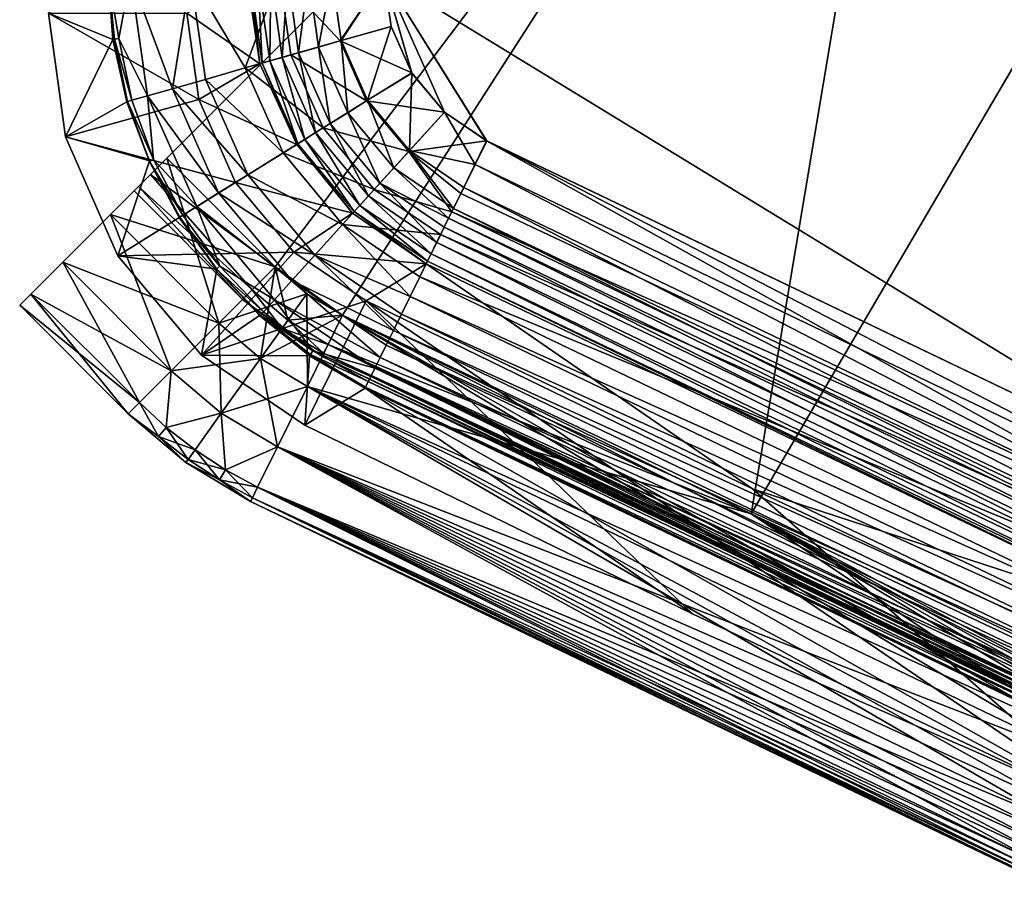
# Model space of a CAD drawing. Header units: metres. Extents: x -1 to 1402, y -1402 to 1.
# Tile 1 of 256: x -1 to 21, y -1310 to -1292. Entities that reach past the tile are written whole.
import ezdxf

# ---------------------------------------------------------------- set-up
doc = ezdxf.new("R2010")
doc.units = ezdxf.units.M

msp = doc.modelspace()

# ---------------------------------------------------------------- linework, layer by layer
at = {"layer": 'None'}
for points in [[(30.689842, -1275.825562, -83.5), (15.215048, -1302.232422, -83.5), (19.313625, -1277.780396, -83.5)], [(15.215048, -1302.232422, -83.5), (30.689842, -1275.825562, -83.5), (25.207035, -1306.961304, -83.5)], [(19.313625, -1277.780396, -80), (15.215048, -1302.232422, -80), (30.689842, -1275.825562, -80)], [(15.215048, -1302.232422, -80), (25.207035, -1306.961304, -80), (30.689842, -1275.825562, -80)], [(30.689842, -1275.825562, -620), (15.215048, -1302.232422, -620), (19.313625, -1277.780396, -620)], [(15.215048, -1302.232422, -620), (30.689842, -1275.825562, -620), (25.207035, -1306.961304, -620)], [(30.668419, -1309.486938, -616.5), (30.689842, -1275.825562, -616.5), (19.313625, -1277.780396, -616.5)], [(2.560224, -1294.533813, -83.5), (19.313625, -1277.780396, -83.5), (4.9092, -1296.882813, -83.5)], [(2.560224, -1294.533813, -80), (4.9092, -1296.882813, -80), (19.313625, -1277.780396, -80)], [(2.560224, -1294.533813, -620), (19.313625, -1277.780396, -620), (4.9092, -1296.882813, -620)], [(2.560224, -1294.533813, -616.5), (4.9092, -1296.882813, -616.5), (19.313625, -1277.780396, -616.5)], [(19.313625, -1277.780396, -616.5), (19.313625, -1277.780396, -620), (2.560224, -1294.533813, -616.5)], [(19.313625, -1277.780396, -620), (2.560224, -1294.533813, -620), (2.560224, -1294.533813, -616.5)], [(19.313625, -1277.780396, -80), (19.313625, -1277.780396, -83.5), (2.560224, -1294.533813, -80)], [(19.313625, -1277.780396, -83.5), (2.560224, -1294.533813, -83.5), (2.560224, -1294.533813, -80)], [(19.313625, -1277.780396, -83.5), (6.366631, -1297.92688, -83.5), (4.9092, -1296.882813, -83.5)], [(4.9092, -1296.882813, -80), (6.366631, -1297.92688, -80), (19.313625, -1277.780396, -80)], [(19.313625, -1277.780396, -620), (6.366631, -1297.92688, -620), (4.9092, -1296.882813, -620)], [(4.9092, -1296.882813, -616.5), (6.366631, -1297.92688, -616.5), (19.313625, -1277.780396, -616.5)], [(19.313625, -1277.780396, -83.5), (15.215048, -1302.232422, -83.5), (6.366631, -1297.92688, -83.5)], [(19.313625, -1277.780396, -80), (6.366631, -1297.92688, -80), (15.215048, -1302.232422, -80)], [(19.313625, -1277.780396, -620), (15.215048, -1302.232422, -620), (6.366631, -1297.92688, -620)], [(19.313625, -1277.780396, -616.5), (6.366631, -1297.92688, -616.5), (30.668419, -1309.486938, -616.5)], [(1.342532, -1295.751465, -619.657471), (2.560224, -1294.533813, -620), (3.691509, -1298.100464, -619.657471)], [(4.9092, -1296.882813, -80), (2.560224, -1294.533813, -80), (1.342532, -1295.751465, -80.342545)], [(2.560224, -1294.533813, -620), (1.342532, -1295.751465, -619.657471), (1.947851, -1295.146118, -616)], [(1.342532, -1295.751465, -80.342545), (2.560224, -1294.533813, -80), (1.947851, -1295.146118, -84)], [(2.560224, -1294.533813, -620), (1.947851, -1295.146118, -616), (2.20667, -1294.887329, -616.366028)], [(1.947851, -1295.146118, -84), (2.560224, -1294.533813, -80), (2.20667, -1294.887329, -83.633972)], [(2.560224, -1294.533813, -616.5), (2.20667, -1294.887329, -616.366028), (4.9092, -1296.882813, -616.5)], [(2.560224, -1294.533813, -83.5), (4.9092, -1296.882813, -83.5), (2.20667, -1294.887329, -83.633972)], [(2.560224, -1294.533813, -616.5), (2.560224, -1294.533813, -620), (2.20667, -1294.887329, -616.366028)], [(2.560224, -1294.533813, -80), (2.560224, -1294.533813, -83.5), (2.20667, -1294.887329, -83.633972)], [(2.560224, -1294.533813, -620), (4.9092, -1296.882813, -620), (3.691509, -1298.100464, -619.657471)], [(2.20667, -1294.887329, -616.366028), (1.947851, -1295.146118, -616), (4.4092, -1297.382813, -616.207092)], [(2.20667, -1294.887329, -83.633972), (4.4092, -1297.382813, -83.792892), (1.947851, -1295.146118, -84)], [(2.20667, -1294.887329, -616.366028), (4.4092, -1297.382813, -616.207092), (4.9092, -1296.882813, -616.5)], [(4.9092, -1296.882813, -83.5), (4.4092, -1297.382813, -83.792892), (2.20667, -1294.887329, -83.633972)], [(1.342532, -1295.751465, -619.657471), (1.853117, -1295.240845, -615.5), (1.947851, -1295.146118, -616)], [(1.853117, -1295.240845, -84.5), (1.342532, -1295.751465, -80.342545), (1.947851, -1295.146118, -84)], [(1.342532, -1295.751465, -619.657471), (1.342532, -1295.751465, -80.342545), (1.853117, -1295.240845, -615.5)], [(1.342532, -1295.751465, -80.342545), (1.853117, -1295.240845, -84.5), (1.853117, -1295.240845, -615.5)], [(1.947851, -1295.146118, -616), (1.853117, -1295.240845, -615.5), (4.202093, -1297.589844, -615.5)], [(1.947851, -1295.146118, -84), (4.202093, -1297.589844, -84.5), (1.853117, -1295.240845, -84.5)], [(1.853117, -1295.240845, -84.5), (4.202093, -1297.589844, -84.5), (1.853117, -1295.240845, -615.5)], [(4.202093, -1297.589844, -84.5), (4.202093, -1297.589844, -615.5), (1.853117, -1295.240845, -615.5)], [(1.947851, -1295.146118, -616), (4.202093, -1297.589844, -615.5), (4.4092, -1297.382813, -616.207092)], [(4.4092, -1297.382813, -83.792892), (4.202093, -1297.589844, -84.5), (1.947851, -1295.146118, -84)], [(0.310224, -1296.783813, -618.682007), (1.342532, -1295.751465, -619.657471), (2.6592, -1299.132813, -618.682007)], [(3.691509, -1298.100464, -80.342545), (1.342532, -1295.751465, -80.342545), (0.310224, -1296.783813, -81.318016)], [(0.310224, -1296.783813, -618.682007), (0.310224, -1296.783813, -81.318016), (1.342532, -1295.751465, -619.657471)], [(0.310224, -1296.783813, -81.318016), (1.342532, -1295.751465, -80.342545), (1.342532, -1295.751465, -619.657471)], [(1.342532, -1295.751465, -619.657471), (3.691509, -1298.100464, -619.657471), (2.6592, -1299.132813, -618.682007)], [(3.691509, -1298.100464, -80.342545), (4.9092, -1296.882813, -80), (1.342532, -1295.751465, -80.342545)], [(-0.379543, -1297.473511, -617.222046), (0.310224, -1296.783813, -618.682007), (1.969433, -1299.82251, -617.222046)], [(2.6592, -1299.132813, -81.318016), (0.310224, -1296.783813, -81.318016), (-0.379543, -1297.473511, -82.777924)], [(-0.379543, -1297.473511, -617.222046), (-0.379543, -1297.473511, -82.777924), (0.310224, -1296.783813, -618.682007)], [(-0.379543, -1297.473511, -82.777924), (0.310224, -1296.783813, -81.318016), (0.310224, -1296.783813, -618.682007)], [(0.310224, -1296.783813, -618.682007), (2.6592, -1299.132813, -618.682007), (1.969433, -1299.82251, -617.222046)], [(2.6592, -1299.132813, -81.318016), (3.691509, -1298.100464, -80.342545), (0.310224, -1296.783813, -81.318016)], [(4.9092, -1296.882813, -80), (3.691509, -1298.100464, -80.342545), (5.595082, -1297.4646, -80)], [(3.691509, -1298.100464, -619.657471), (4.9092, -1296.882813, -620), (4.592144, -1298.864502, -619.657471)], [(4.4092, -1297.382813, -83.792892), (4.9092, -1296.882813, -83.5), (5.183262, -1298.039429, -83.792892)], [(5.183262, -1298.039429, -616.207092), (4.9092, -1296.882813, -616.5), (4.4092, -1297.382813, -616.207092)], [(4.592144, -1298.864502, -619.657471), (4.9092, -1296.882813, -620), (5.595082, -1297.4646, -620)], [(5.183262, -1298.039429, -83.792892), (4.9092, -1296.882813, -83.5), (6.366631, -1297.92688, -83.5)], [(6.366631, -1297.92688, -616.5), (4.9092, -1296.882813, -616.5), (5.183262, -1298.039429, -616.207092)], [(4.9092, -1296.882813, -80), (5.595082, -1297.4646, -80), (6.366631, -1297.92688, -80)], [(4.9092, -1296.882813, -620), (6.366631, -1297.92688, -620), (5.595082, -1297.4646, -620)], [(4.202093, -1297.589844, -84.5), (4.4092, -1297.382813, -83.792892), (5.057014, -1298.215698, -84.117317)], [(4.4092, -1297.382813, -616.207092), (4.202093, -1297.589844, -615.5), (5.057014, -1298.215698, -615.88269)], [(5.057014, -1298.215698, -84.117317), (4.4092, -1297.382813, -83.792892), (5.183262, -1298.039429, -83.792892)], [(5.057014, -1298.215698, -615.88269), (5.183262, -1298.039429, -616.207092), (4.4092, -1297.382813, -616.207092)], [(-0.621757, -1297.71582, -615.5), (-0.379543, -1297.473511, -617.222046), (1.727219, -1300.064697, -615.5)], [(1.969433, -1299.82251, -82.777924), (-0.379543, -1297.473511, -82.777924), (-0.621757, -1297.71582, -84.5)], [(-0.621757, -1297.71582, -615.5), (-0.621757, -1297.71582, -84.5), (-0.379543, -1297.473511, -617.222046)], [(-0.621757, -1297.71582, -84.5), (-0.379543, -1297.473511, -82.777924), (-0.379543, -1297.473511, -617.222046)], [(-0.379543, -1297.473511, -617.222046), (1.969433, -1299.82251, -617.222046), (1.727219, -1300.064697, -615.5)], [(1.969433, -1299.82251, -82.777924), (2.6592, -1299.132813, -81.318016), (-0.379543, -1297.473511, -82.777924)], [(3.691509, -1298.100464, -80.342545), (4.592144, -1298.864502, -80.342545), (5.595082, -1297.4646, -80)], [(5.924512, -1298.823853, -84.5), (5.924512, -1298.823853, -615.5), (4.202093, -1297.589844, -84.5)], [(5.924512, -1298.823853, -615.5), (4.202093, -1297.589844, -615.5), (4.202093, -1297.589844, -84.5)], [(5.924512, -1298.823853, -84.5), (4.202093, -1297.589844, -84.5), (5.057014, -1298.215698, -84.117317)], [(4.202093, -1297.589844, -615.5), (5.924512, -1298.823853, -615.5), (5.057014, -1298.215698, -615.88269)], [(4.592144, -1298.864502, -80.342545), (6.366631, -1297.92688, -80), (5.595082, -1297.4646, -80)], [(5.605268, -1299.471558, -619.657471), (4.592144, -1298.864502, -619.657471), (5.595082, -1297.4646, -620)], [(6.366631, -1297.92688, -620), (5.605268, -1299.471558, -619.657471), (5.595082, -1297.4646, -620)], [(1.727219, -1300.064697, -84.5), (1.969433, -1299.82251, -82.777924), (-0.621757, -1297.71582, -84.5)], [(-0.621757, -1297.71582, -84.5), (-0.621757, -1297.71582, -615.5), (1.727219, -1300.064697, -84.5)], [(-0.621757, -1297.71582, -615.5), (1.727219, -1300.064697, -615.5), (1.727219, -1300.064697, -84.5)], [(5.605268, -1299.471558, -80.342545), (6.366631, -1297.92688, -80), (4.592144, -1298.864502, -80.342545)], [(5.183262, -1298.039429, -83.792892), (5.958166, -1298.755615, -84.117317), (5.057014, -1298.215698, -84.117317)], [(6.054006, -1298.561157, -616.207092), (5.183262, -1298.039429, -616.207092), (5.057014, -1298.215698, -615.88269)], [(6.366631, -1297.92688, -83.5), (6.054006, -1298.561157, -83.792892), (5.183262, -1298.039429, -83.792892)], [(6.054006, -1298.561157, -616.207092), (6.366631, -1297.92688, -616.5), (5.183262, -1298.039429, -616.207092)], [(6.054006, -1298.561157, -83.792892), (5.958166, -1298.755615, -84.117317), (5.183262, -1298.039429, -83.792892)], [(15.215048, -1302.232422, -80), (6.366631, -1297.92688, -80), (5.605268, -1299.471558, -80.342545)], [(5.605268, -1299.471558, -619.657471), (6.366631, -1297.92688, -620), (22.470821, -1307.581787, -619.657471)], [(6.366631, -1297.92688, -83.5), (15.215048, -1302.232422, -83.5), (6.054006, -1298.561157, -83.792892)], [(6.366631, -1297.92688, -616.5), (6.054006, -1298.561157, -616.207092), (23.039614, -1306.369141, -616.423889)], [(30.668419, -1309.486938, -616.5), (6.366631, -1297.92688, -616.5), (23.039614, -1306.369141, -616.423889)], [(22.470821, -1307.581787, -619.657471), (6.366631, -1297.92688, -620), (22.647799, -1307.204468, -619.806091)], [(6.366631, -1297.92688, -620), (15.215048, -1302.232422, -620), (22.647799, -1307.204468, -619.806091)], [(3.691509, -1298.100464, -80.342545), (2.6592, -1299.132813, -81.318016), (4.592144, -1298.864502, -80.342545)], [(2.6592, -1299.132813, -618.682007), (3.691509, -1298.100464, -619.657471), (3.741894, -1300.05127, -618.682007)], [(3.741894, -1300.05127, -618.682007), (3.691509, -1298.100464, -619.657471), (4.592144, -1298.864502, -619.657471)], [(5.958166, -1298.755615, -84.117317), (5.924512, -1298.823853, -84.5), (5.057014, -1298.215698, -84.117317)], [(5.057014, -1298.215698, -615.88269), (5.924512, -1298.823853, -615.5), (5.958166, -1298.755615, -615.88269)], [(5.958166, -1298.755615, -615.88269), (6.054006, -1298.561157, -616.207092), (5.057014, -1298.215698, -615.88269)], [(22.809786, -1306.859131, -84.117317), (5.958166, -1298.755615, -84.117317), (6.054006, -1298.561157, -83.792892)], [(6.054006, -1298.561157, -616.207092), (5.958166, -1298.755615, -615.88269), (22.901842, -1306.662842, -616.207092)], [(15.215048, -1302.232422, -83.5), (22.901842, -1306.662842, -83.792892), (6.054006, -1298.561157, -83.792892)], [(6.054006, -1298.561157, -83.792892), (22.901842, -1306.662842, -83.792892), (22.849064, -1306.775391, -83.944359)], [(22.809786, -1306.859131, -84.117317), (6.054006, -1298.561157, -83.792892), (22.849064, -1306.775391, -83.944359)], [(23.039614, -1306.369141, -616.423889), (6.054006, -1298.561157, -616.207092), (22.966166, -1306.525635, -616.33136)], [(6.054006, -1298.561157, -616.207092), (22.901842, -1306.662842, -616.207092), (22.966166, -1306.525635, -616.33136)], [(2.6592, -1299.132813, -81.318016), (3.741894, -1300.05127, -81.318016), (4.592144, -1298.864502, -80.342545)], [(3.741894, -1300.05127, -81.318016), (5.605268, -1299.471558, -80.342545), (4.592144, -1298.864502, -80.342545)], [(4.959816, -1300.781006, -618.682007), (3.741894, -1300.05127, -618.682007), (4.592144, -1298.864502, -619.657471)], [(5.605268, -1299.471558, -619.657471), (4.959816, -1300.781006, -618.682007), (4.592144, -1298.864502, -619.657471)], [(5.924512, -1298.823853, -84.5), (5.958166, -1298.755615, -84.117317), (22.785645, -1306.910522, -84.305313)], [(5.958166, -1298.755615, -615.88269), (5.924512, -1298.823853, -615.5), (22.809786, -1306.859131, -615.88269)], [(22.828703, -1306.953003, -84.5), (5.924512, -1298.823853, -84.5), (22.785645, -1306.910522, -84.305313)], [(5.924512, -1298.823853, -84.5), (22.828703, -1306.953003, -84.5), (5.924512, -1298.823853, -615.5)], [(22.828703, -1306.953003, -84.5), (22.828703, -1306.953003, -615.5), (5.924512, -1298.823853, -615.5)], [(22.809786, -1306.859131, -615.88269), (5.924512, -1298.823853, -615.5), (22.785645, -1306.910522, -615.694702)], [(5.924512, -1298.823853, -615.5), (22.828703, -1306.953003, -615.5), (22.785645, -1306.910522, -615.694702)], [(22.785645, -1306.910522, -84.305313), (5.958166, -1298.755615, -84.117317), (22.809786, -1306.859131, -84.117317)], [(5.958166, -1298.755615, -615.88269), (22.849064, -1306.775391, -616.055664), (22.901842, -1306.662842, -616.207092)], [(22.849064, -1306.775391, -616.055664), (5.958166, -1298.755615, -615.88269), (22.809786, -1306.859131, -615.88269)], [(2.6592, -1299.132813, -81.318016), (1.969433, -1299.82251, -82.777924), (2.550612, -1300.358032, -82.777924)], [(1.969433, -1299.82251, -617.222046), (2.6592, -1299.132813, -618.682007), (2.550612, -1300.358032, -617.222046)], [(3.741894, -1300.05127, -81.318016), (2.6592, -1299.132813, -81.318016), (2.550612, -1300.358032, -82.777924)], [(2.550612, -1300.358032, -617.222046), (2.6592, -1299.132813, -618.682007), (3.741894, -1300.05127, -618.682007)], [(4.959816, -1300.781006, -81.318016), (5.605268, -1299.471558, -80.342545), (3.741894, -1300.05127, -81.318016)], [(22.470821, -1307.581787, -80.342545), (5.605268, -1299.471558, -80.342545), (4.959816, -1300.781006, -81.318016)], [(5.605268, -1299.471558, -619.657471), (21.850851, -1308.903442, -618.682007), (4.959816, -1300.781006, -618.682007)], [(22.647799, -1307.204468, -80.193909), (5.605268, -1299.471558, -80.342545), (22.470821, -1307.581787, -80.342545)], [(22.647799, -1307.204468, -80.193909), (15.215048, -1302.232422, -80), (5.605268, -1299.471558, -80.342545)], [(22.140305, -1308.286377, -619.241272), (21.989733, -1308.607422, -618.978271), (5.605268, -1299.471558, -619.657471)], [(21.989733, -1308.607422, -618.978271), (21.850851, -1308.903442, -618.682007), (5.605268, -1299.471558, -619.657471)], [(22.140305, -1308.286377, -619.241272), (5.605268, -1299.471558, -619.657471), (22.470821, -1307.581787, -619.657471)], [(1.969433, -1299.82251, -82.777924), (1.727219, -1300.064697, -84.5), (2.385117, -1300.553101, -83.623909)], [(1.727219, -1300.064697, -615.5), (1.969433, -1299.82251, -617.222046), (2.385117, -1300.553101, -616.376099)], [(2.550612, -1300.358032, -82.777924), (1.969433, -1299.82251, -82.777924), (2.385117, -1300.553101, -83.623909)], [(2.385117, -1300.553101, -616.376099), (1.969433, -1299.82251, -617.222046), (2.550612, -1300.358032, -617.222046)], [(1.727219, -1300.064697, -84.5), (1.727219, -1300.064697, -615.5), (2.974278, -1301.122681, -84.5)], [(1.727219, -1300.064697, -615.5), (2.974278, -1301.122681, -615.5), (2.974278, -1301.122681, -84.5)], [(1.727219, -1300.064697, -84.5), (2.974278, -1301.122681, -84.5), (2.385117, -1300.553101, -83.623909)], [(2.974278, -1301.122681, -615.5), (1.727219, -1300.064697, -615.5), (2.385117, -1300.553101, -616.376099)], [(2.550612, -1300.358032, -82.777924), (3.173775, -1300.844238, -82.777924), (3.741894, -1300.05127, -81.318016)], [(3.173775, -1300.844238, -617.222046), (2.550612, -1300.358032, -617.222046), (3.741894, -1300.05127, -618.682007)], [(3.173775, -1300.844238, -82.777924), (3.834615, -1301.277954, -82.777924), (3.741894, -1300.05127, -81.318016)], [(3.834615, -1301.277954, -617.222046), (3.173775, -1300.844238, -617.222046), (3.741894, -1300.05127, -618.682007)], [(3.834615, -1301.277954, -82.777924), (4.959816, -1300.781006, -81.318016), (3.741894, -1300.05127, -81.318016)], [(3.741894, -1300.05127, -618.682007), (4.959816, -1300.781006, -618.682007), (3.834615, -1301.277954, -617.222046)], [(2.550612, -1300.358032, -82.777924), (2.385117, -1300.553101, -83.623909), (3.173775, -1300.844238, -82.777924)], [(3.024787, -1301.052246, -616.376099), (2.385117, -1300.553101, -616.376099), (2.550612, -1300.358032, -617.222046)], [(3.173775, -1300.844238, -617.222046), (3.024787, -1301.052246, -616.376099), (2.550612, -1300.358032, -617.222046)], [(2.385117, -1300.553101, -83.623909), (2.974278, -1301.122681, -84.5), (3.024787, -1301.052246, -83.623909)], [(2.385117, -1300.553101, -83.623909), (3.024787, -1301.052246, -83.623909), (3.173775, -1300.844238, -82.777924)], [(2.385117, -1300.553101, -616.376099), (3.024787, -1301.052246, -616.376099), (2.974278, -1301.122681, -615.5)], [(3.834615, -1301.277954, -82.777924), (4.528539, -1301.656006, -82.777924), (4.959816, -1300.781006, -81.318016)], [(4.959816, -1300.781006, -618.682007), (4.528539, -1301.656006, -617.222046), (3.834615, -1301.277954, -617.222046)], [(4.959816, -1300.781006, -81.318016), (4.528539, -1301.656006, -82.777924), (21.850851, -1308.903442, -81.318016)], [(4.528539, -1301.656006, -617.222046), (4.959816, -1300.781006, -618.682007), (21.436602, -1309.786621, -617.222046)], [(22.470821, -1307.581787, -80.342545), (4.959816, -1300.781006, -81.318016), (22.140305, -1308.286377, -80.758751)], [(22.140305, -1308.286377, -80.758751), (4.959816, -1300.781006, -81.318016), (21.989733, -1308.607422, -81.021721)], [(4.959816, -1300.781006, -81.318016), (21.850851, -1308.903442, -81.318016), (21.989733, -1308.607422, -81.021721)], [(4.959816, -1300.781006, -618.682007), (21.516865, -1309.615479, -617.621643), (21.436602, -1309.786621, -617.222046)], [(21.850851, -1308.903442, -618.682007), (21.725023, -1309.171753, -618.354919), (4.959816, -1300.781006, -618.682007)], [(4.959816, -1300.781006, -618.682007), (21.725023, -1309.171753, -618.354919), (21.61335, -1309.40979, -618.000366)], [(21.516865, -1309.615479, -617.621643), (4.959816, -1300.781006, -618.682007), (21.61335, -1309.40979, -618.000366)], [(3.173775, -1300.844238, -82.777924), (3.024787, -1301.052246, -83.623909), (3.834615, -1301.277954, -82.777924)], [(3.703132, -1301.497314, -616.376099), (3.024787, -1301.052246, -616.376099), (3.173775, -1300.844238, -617.222046)], [(3.834615, -1301.277954, -617.222046), (3.703132, -1301.497314, -616.376099), (3.173775, -1300.844238, -617.222046)], [(2.974278, -1301.122681, -84.5), (3.703132, -1301.497314, -83.623909), (3.024787, -1301.052246, -83.623909)], [(3.024787, -1301.052246, -616.376099), (3.703132, -1301.497314, -616.376099), (2.974278, -1301.122681, -615.5)], [(2.974278, -1301.122681, -84.5), (2.974278, -1301.122681, -615.5), (4.377094, -1301.963257, -84.5)], [(2.974278, -1301.122681, -615.5), (4.377094, -1301.963257, -615.5), (4.377094, -1301.963257, -84.5)], [(2.974278, -1301.122681, -84.5), (4.377094, -1301.963257, -84.5), (3.703132, -1301.497314, -83.623909)], [(3.703132, -1301.497314, -616.376099), (4.377094, -1301.963257, -615.5), (2.974278, -1301.122681, -615.5)], [(3.024787, -1301.052246, -83.623909), (3.703132, -1301.497314, -83.623909), (3.834615, -1301.277954, -82.777924)], [(3.703132, -1301.497314, -83.623909), (4.528539, -1301.656006, -82.777924), (3.834615, -1301.277954, -82.777924)], [(3.834615, -1301.277954, -617.222046), (4.415323, -1301.885742, -616.37793), (3.703132, -1301.497314, -616.376099)], [(3.834615, -1301.277954, -617.222046), (4.528539, -1301.656006, -617.222046), (4.415323, -1301.885742, -616.37793)], [(4.377094, -1301.963257, -84.5), (4.415323, -1301.885742, -83.622093), (3.703132, -1301.497314, -83.623909)], [(3.703132, -1301.497314, -83.623909), (4.415323, -1301.885742, -83.622093), (4.528539, -1301.656006, -82.777924)], [(4.415323, -1301.885742, -616.37793), (4.377094, -1301.963257, -615.5), (3.703132, -1301.497314, -616.376099)], [(21.436602, -1309.786621, -82.777924), (4.528539, -1301.656006, -82.777924), (4.415323, -1301.885742, -83.622093)], [(4.415323, -1301.885742, -616.37793), (4.528539, -1301.656006, -617.222046), (21.327965, -1310.018188, -616.376099)], [(21.516865, -1309.615479, -82.378365), (4.528539, -1301.656006, -82.777924), (21.436602, -1309.786621, -82.777924)], [(21.61335, -1309.40979, -81.999626), (4.528539, -1301.656006, -82.777924), (21.516865, -1309.615479, -82.378365)], [(21.725023, -1309.171753, -81.645058), (4.528539, -1301.656006, -82.777924), (21.61335, -1309.40979, -81.999626)], [(21.850851, -1308.903442, -81.318016), (4.528539, -1301.656006, -82.777924), (21.725023, -1309.171753, -81.645058)], [(21.327965, -1310.018188, -616.376099), (4.528539, -1301.656006, -617.222046), (21.37348, -1309.921143, -616.805359)], [(4.528539, -1301.656006, -617.222046), (21.436602, -1309.786621, -617.222046), (21.37348, -1309.921143, -616.805359)], [(4.377094, -1301.963257, -84.5), (21.327965, -1310.018188, -83.623909), (4.415323, -1301.885742, -83.622093)], [(4.377094, -1301.963257, -615.5), (4.415323, -1301.885742, -616.37793), (21.3004, -1310.077026, -615.939331)], [(21.342564, -1310.121826, -84.5), (21.3004, -1310.077026, -84.060677), (4.377094, -1301.963257, -84.5)], [(21.3004, -1310.077026, -84.060677), (21.327965, -1310.018188, -83.623909), (4.377094, -1301.963257, -84.5)], [(4.377094, -1301.963257, -615.5), (21.342564, -1310.121826, -615.5), (4.377094, -1301.963257, -84.5)], [(21.342564, -1310.121826, -615.5), (21.342564, -1310.121826, -84.5), (4.377094, -1301.963257, -84.5)], [(21.342564, -1310.121826, -615.5), (4.377094, -1301.963257, -615.5), (21.3004, -1310.077026, -615.939331)], [(21.327965, -1310.018188, -83.623909), (21.37348, -1309.921143, -83.194672), (4.415323, -1301.885742, -83.622093)], [(4.415323, -1301.885742, -83.622093), (21.37348, -1309.921143, -83.194672), (21.436602, -1309.786621, -82.777924)], [(21.3004, -1310.077026, -615.939331), (4.415323, -1301.885742, -616.37793), (21.327965, -1310.018188, -616.376099)], [(22.83008, -1306.815796, -80.086723), (15.215048, -1302.232422, -80), (22.647799, -1307.204468, -80.193909)], [(25.207035, -1306.961304, -80), (15.215048, -1302.232422, -80), (22.83008, -1306.815796, -80.086723)], [(25.207035, -1306.961304, -83.5), (23.039614, -1306.369141, -83.576118), (15.215048, -1302.232422, -83.5)], [(23.039614, -1306.369141, -83.576118), (22.966166, -1306.525635, -83.66861), (15.215048, -1302.232422, -83.5)], [(15.215048, -1302.232422, -83.5), (22.966166, -1306.525635, -83.66861), (22.901842, -1306.662842, -83.792892)], [(22.647799, -1307.204468, -619.806091), (15.215048, -1302.232422, -620), (22.83008, -1306.815796, -619.913269)], [(15.215048, -1302.232422, -620), (25.207035, -1306.961304, -620), (22.83008, -1306.815796, -619.913269)]]:
    msp.add_3dface(points, dxfattribs=at)
at = {"layer": 'None0'}
for points in [[(26.28237, -1302.206421), (98.733162, -1169.822754), (7.262993, -1290.58252)], [(26.284334, -1302.207397, -3), (7.263255, -1290.58252, -3), (98.121849, -1170.299805, -3)], [(1.294015, -1290.58252, -5.865956), (0, -1291.388062, -80), (1.393106, -1291.959961, -5.858041)], [(1.393106, -1291.959961, -5.858041), (1.42888, -1291.955444, -5.282678), (1.294015, -1290.58252, -5.865956)], [(1.42888, -1291.955444, -5.282678), (1.522773, -1291.942383, -4.711677), (1.294015, -1290.58252, -5.865956)], [(1.294015, -1290.58252, -5.865956), (1.522773, -1291.942383, -4.711677), (1.777908, -1290.58252, -3.61353)], [(1.522773, -1291.942383, -4.711677), (2.145649, -1293.181152, -3.603996), (1.777908, -1290.58252, -3.61353)], [(1.777908, -1290.58252, -3.61353), (2.145649, -1293.181152, -3.603996), (2.683194, -1293.027588, -2.591883)], [(3.078628, -1290.58252, -1.712029), (1.777908, -1290.58252, -3.61353), (2.683194, -1293.027588, -2.591883)], [(3.397202, -1292.82373, -1.707133), (3.078628, -1290.58252, -1.712029), (2.683194, -1293.027588, -2.591883)], [(2.999513, -1291.388062, -80.052353), (4.293558, -1290.58252, -5.918313), (4.575136, -1292.490601, -5.911572)], [(5.002484, -1290.58252, -0.444609), (3.078628, -1290.58252, -1.712029), (4.261871, -1292.576782, -0.982192)], [(3.078628, -1290.58252, -1.712029), (3.397202, -1292.82373, -1.707133), (4.261871, -1292.576782, -0.982192)], [(4.261871, -1292.576782, -0.982192), (5.245498, -1292.295776, -0.443247), (5.002484, -1290.58252, -0.444609)], [(4.575136, -1292.490601, -5.911572), (4.293558, -1290.58252, -5.918313), (4.359362, -1290.58252, -5.346294)], [(4.625282, -1292.473022, -5.341588), (4.575136, -1292.490601, -5.911572), (4.359362, -1290.58252, -5.346294)], [(4.359362, -1290.58252, -5.346294), (4.534304, -1290.58252, -4.79771), (4.625282, -1292.473022, -5.341588)], [(4.534304, -1290.58252, -4.79771), (4.794093, -1292.424805, -4.792995), (4.625282, -1292.473022, -5.341588)], [(4.534304, -1290.58252, -4.79771), (4.811808, -1290.58252, -4.293189), (4.794093, -1292.424805, -4.792995)], [(4.811808, -1290.58252, -4.293189), (5.061515, -1292.348389, -4.289472), (4.794093, -1292.424805, -4.792995)], [(4.811808, -1290.58252, -4.293189), (5.181445, -1290.58252, -3.851693), (5.061515, -1292.348389, -4.289472)], [(5.245498, -1292.295776, -0.443247), (6.312303, -1291.991211, -0.112191), (5.002484, -1290.58252, -0.444609)], [(5.002484, -1290.58252, -0.444609), (6.312303, -1291.991211, -0.112191), (7.262993, -1290.58252)], [(5.181445, -1290.58252, -3.851693), (5.416728, -1292.246948, -3.849309), (5.061515, -1292.348389, -4.289472)], [(5.181445, -1290.58252, -3.851693), (5.629323, -1290.58252, -3.489816), (5.416728, -1292.246948, -3.849309)], [(5.629323, -1290.58252, -3.489816), (5.846894, -1292.124146, -3.48865), (5.416728, -1292.246948, -3.849309)], [(5.629323, -1290.58252, -3.489816), (6.138608, -1290.58252, -3.221157), (5.846894, -1292.124146, -3.48865)], [(6.138608, -1290.58252, -3.221157), (6.336243, -1291.984375, -3.220523), (5.846894, -1292.124146, -3.48865)], [(6.138608, -1290.58252, -3.221157), (7.263255, -1290.58252, -3), (6.336243, -1291.984375, -3.220523)], [(6.312303, -1291.991211, -0.112191), (7.416185, -1291.67627), (7.262993, -1290.58252)], [(7.263255, -1290.58252, -3), (7.416335, -1291.676758, -3), (6.336243, -1291.984375, -3.220523)], [(7.416185, -1291.67627), (7.863981, -1292.685547), (7.262993, -1290.58252)], [(7.863981, -1292.685547), (8.571769, -1293.533081), (7.262993, -1290.58252)], [(7.262993, -1290.58252), (8.571769, -1293.533081), (9.485583, -1294.153076)], [(9.485583, -1294.153076), (26.28237, -1302.206421), (7.262993, -1290.58252)], [(26.284334, -1302.207397, -3), (9.487546, -1294.154053, -3), (7.263255, -1290.58252, -3)], [(9.487546, -1294.154053, -3), (8.572985, -1293.53418, -3), (7.263255, -1290.58252, -3)], [(7.263255, -1290.58252, -3), (8.572985, -1293.53418, -3), (7.864559, -1292.686523, -3)], [(7.864559, -1292.686523, -3), (7.416335, -1291.676758, -3), (7.263255, -1290.58252, -3)], [(0, -1291.388062, -80), (0.367841, -1294.068604, -80), (1.393106, -1291.959961, -5.858041)], [(0.367841, -1294.068604, -80), (0, -1291.388062, -80), (3.256284, -1293.260376, -80.059189)], [(0, -1291.388062, -80), (2.999513, -1291.388062, -80.052353), (3.256284, -1293.260376, -80.059189)], [(3.256284, -1293.260376, -80.059189), (2.999513, -1291.388062, -80.052353), (4.575136, -1292.490601, -5.911572)], [(7.863981, -1292.685547), (7.416185, -1291.67627), (6.312303, -1291.991211, -0.112191)], [(6.336243, -1291.984375, -3.220523), (7.416335, -1291.676758, -3), (6.910398, -1293.27771, -3.220318)], [(7.416335, -1291.676758, -3), (7.864559, -1292.686523, -3), (6.910398, -1293.27771, -3.220318)], [(0.367841, -1294.068604, -80), (1.696583, -1293.314087, -5.852393), (1.393106, -1291.959961, -5.858041)], [(1.71473, -1293.304199, -5.277255), (1.42888, -1291.955444, -5.282678), (1.393106, -1291.959961, -5.858041)], [(1.696583, -1293.314087, -5.852393), (1.71473, -1293.304199, -5.277255), (1.393106, -1291.959961, -5.858041)], [(1.80632, -1293.278076, -4.706699), (1.522773, -1291.942383, -4.711677), (1.42888, -1291.955444, -5.282678)], [(1.71473, -1293.304199, -5.277255), (1.80632, -1293.278076, -4.706699), (1.42888, -1291.955444, -5.282678)], [(1.80632, -1293.278076, -4.706699), (2.145649, -1293.181152, -3.603996), (1.522773, -1291.942383, -4.711677)], [(6.88929, -1293.290894, -0.112086), (6.312303, -1291.991211, -0.112191), (5.245498, -1292.295776, -0.443247)], [(5.846894, -1292.124146, -3.48865), (6.336243, -1291.984375, -3.220523), (6.478433, -1293.546387, -3.488189)], [(6.88929, -1293.290894, -0.112086), (7.863981, -1292.685547), (6.312303, -1291.991211, -0.112191)], [(6.336243, -1291.984375, -3.220523), (6.910398, -1293.27771, -3.220318), (6.478433, -1293.546387, -3.488189)], [(5.061515, -1292.348389, -4.289472), (5.416728, -1292.246948, -3.849309), (5.784978, -1293.977783, -4.288288)], [(5.416728, -1292.246948, -3.849309), (5.846894, -1292.124146, -3.48865), (6.098657, -1293.782715, -3.848514)], [(5.416728, -1292.246948, -3.849309), (6.098657, -1293.782715, -3.848514), (5.784978, -1293.977783, -4.288288)], [(5.846894, -1292.124146, -3.48865), (6.478433, -1293.546387, -3.488189), (6.098657, -1293.782715, -3.848514)], [(3.256284, -1293.260376, -80.059189), (4.575136, -1292.490601, -5.911572), (5.376731, -1294.231689, -5.909472)], [(5.947658, -1293.876587, -0.442818), (5.245498, -1292.295776, -0.443247), (4.261871, -1292.576782, -0.982192)], [(5.376731, -1294.231689, -5.909472), (4.575136, -1292.490601, -5.911572), (4.625282, -1292.473022, -5.341588)], [(4.625282, -1292.473022, -5.341588), (4.794093, -1292.424805, -4.792995), (5.399434, -1294.217651, -5.339591)], [(5.399434, -1294.217651, -5.339591), (5.376731, -1294.231689, -5.909472), (4.625282, -1292.473022, -5.341588)], [(4.794093, -1292.424805, -4.792995), (5.061515, -1292.348389, -4.289472), (5.548721, -1294.124756, -4.7914)], [(4.794093, -1292.424805, -4.792995), (5.548721, -1294.124756, -4.7914), (5.399434, -1294.217651, -5.339591)], [(5.061515, -1292.348389, -4.289472), (5.784978, -1293.977783, -4.288288), (5.548721, -1294.124756, -4.7914)], [(5.947658, -1293.876587, -0.442818), (6.88929, -1293.290894, -0.112086), (5.245498, -1292.295776, -0.443247)], [(4.261871, -1292.576782, -0.982192), (3.397202, -1292.82373, -1.707133), (5.079371, -1294.416748, -0.981242)], [(5.079371, -1294.416748, -0.981242), (5.947658, -1293.876587, -0.442818), (4.261871, -1292.576782, -0.982192)], [(8.571769, -1293.533081), (7.863981, -1292.685547), (6.88929, -1293.290894, -0.112086)], [(6.910398, -1293.27771, -3.220318), (7.864559, -1292.686523, -3), (7.816753, -1294.364502, -3.220522)], [(7.864559, -1292.686523, -3), (8.572985, -1293.53418, -3), (7.816753, -1294.364502, -3.220522)], [(4.315983, -1294.891602, -1.705507), (3.397202, -1292.82373, -1.707133), (2.683194, -1293.027588, -2.591883)], [(3.397202, -1292.82373, -1.707133), (4.315983, -1294.891602, -1.705507), (5.079371, -1294.416748, -0.981242)], [(2.145649, -1293.181152, -3.603996), (3.685453, -1295.283813, -2.589477), (2.683194, -1293.027588, -2.591883)], [(2.683194, -1293.027588, -2.591883), (3.685453, -1295.283813, -2.589477), (4.315983, -1294.891602, -1.705507)], [(0.367841, -1294.068604, -80), (3.256284, -1293.260376, -80.059189), (4.047956, -1295.059082, -80.061653)], [(2.186017, -1294.591431, -5.849195), (1.696583, -1293.314087, -5.852393), (0.367841, -1294.068604, -80)], [(2.184835, -1294.599365, -5.273966), (1.71473, -1293.304199, -5.277255), (1.696583, -1293.314087, -5.852393)], [(2.186017, -1294.591431, -5.849195), (2.184835, -1294.599365, -5.273966), (1.696583, -1293.314087, -5.852393)], [(2.272154, -1294.560669, -4.703683), (1.80632, -1293.278076, -4.706699), (1.71473, -1293.304199, -5.277255)], [(2.184835, -1294.599365, -5.273966), (2.272154, -1294.560669, -4.703683), (1.71473, -1293.304199, -5.277255)], [(1.80632, -1293.278076, -4.706699), (2.272154, -1294.560669, -4.703683), (2.145649, -1293.181152, -3.603996)], [(2.272154, -1294.560669, -4.703683), (3.210542, -1295.579102, -3.600766), (2.145649, -1293.181152, -3.603996)], [(2.145649, -1293.181152, -3.603996), (3.210542, -1295.579102, -3.600766), (3.685453, -1295.283813, -2.589477)], [(4.047956, -1295.059082, -80.061653), (3.256284, -1293.260376, -80.059189), (5.376731, -1294.231689, -5.909472)], [(7.800077, -1294.382935, -0.112191), (6.88929, -1293.290894, -0.112086), (5.947658, -1293.876587, -0.442818)], [(6.478433, -1293.546387, -3.488189), (6.910398, -1293.27771, -3.220318), (7.475076, -1294.741699, -3.488649)], [(7.800077, -1294.382935, -0.112191), (8.571769, -1293.533081), (6.88929, -1293.290894, -0.112086)], [(6.910398, -1293.27771, -3.220318), (7.816753, -1294.364502, -3.220522), (7.475076, -1294.741699, -3.488649)], [(6.098657, -1293.782715, -3.848514), (6.478433, -1293.546387, -3.488189), (7.174721, -1295.073242, -3.849308)], [(6.478433, -1293.546387, -3.488189), (7.475076, -1294.741699, -3.488649), (7.174721, -1295.073242, -3.849308)], [(7.800077, -1294.382935, -0.112191), (9.485583, -1294.153076), (8.571769, -1293.533081)], [(7.816753, -1294.364502, -3.220522), (8.572985, -1293.53418, -3), (9.234777, -1294.668335, -3.055813)], [(8.572985, -1293.53418, -3), (9.487546, -1294.154053, -3), (9.234777, -1294.668335, -3.055813)], [(5.784978, -1293.977783, -4.288288), (6.098657, -1293.782715, -3.848514), (6.926701, -1295.346924, -4.289469)], [(6.098657, -1293.782715, -3.848514), (7.174721, -1295.073242, -3.849308), (6.926701, -1295.346924, -4.289469)], [(7.055212, -1295.2052, -0.443246), (5.947658, -1293.876587, -0.442818), (5.079371, -1294.416748, -0.981242)], [(5.548721, -1294.124756, -4.7914), (5.784978, -1293.977783, -4.288288), (6.739979, -1295.553101, -4.792993)], [(5.784978, -1293.977783, -4.288288), (6.926701, -1295.346924, -4.289469), (6.739979, -1295.553101, -4.792993)], [(7.055212, -1295.2052, -0.443246), (7.800077, -1294.382935, -0.112191), (5.947658, -1293.876587, -0.442818)], [(1.501548, -1296.643921, -80), (2.186017, -1294.591431, -5.849195), (0.367841, -1294.068604, -80)], [(1.501548, -1296.643921, -80), (0.367841, -1294.068604, -80), (4.047956, -1295.059082, -80.061653)], [(5.399434, -1294.217651, -5.339591), (5.548721, -1294.124756, -4.7914), (6.62211, -1295.683228, -5.341584)], [(5.548721, -1294.124756, -4.7914), (6.739979, -1295.553101, -4.792993), (6.62211, -1295.683228, -5.341584)], [(8.926799, -1295.295044, -0.13694), (9.485583, -1294.153076), (7.800077, -1294.382935, -0.112191)], [(9.485583, -1294.153076), (8.926799, -1295.295044, -0.13694), (25.746523, -1303.223999, -0.112516)], [(9.234777, -1294.668335, -3.055813), (9.487546, -1294.154053, -3), (25.991236, -1302.700684, -3.055977)], [(26.28237, -1302.206421), (9.485583, -1294.153076), (25.746523, -1303.223999, -0.112516)], [(9.487546, -1294.154053, -3), (26.284334, -1302.207397, -3), (25.991236, -1302.700684, -3.055977)], [(4.047956, -1295.059082, -80.061653), (5.376731, -1294.231689, -5.909472), (6.584117, -1295.720337, -5.911569)], [(5.079371, -1294.416748, -0.981242), (4.315983, -1294.891602, -1.705507), (6.368423, -1295.963379, -0.98219)], [(6.368423, -1295.963379, -0.98219), (7.055212, -1295.2052, -0.443246), (5.079371, -1294.416748, -0.981242)], [(6.584117, -1295.720337, -5.911569), (5.376731, -1294.231689, -5.909472), (5.399434, -1294.217651, -5.339591)], [(6.62211, -1295.683228, -5.341584), (6.584117, -1295.720337, -5.911569), (5.399434, -1294.217651, -5.339591)], [(8.731893, -1295.69165, -0.251109), (7.800077, -1294.382935, -0.112191), (7.055212, -1295.2052, -0.443246)], [(7.475076, -1294.741699, -3.488649), (7.816753, -1294.364502, -3.220522), (8.766883, -1295.620483, -3.489813)], [(8.731893, -1295.69165, -0.251109), (8.926799, -1295.295044, -0.13694), (7.800077, -1294.382935, -0.112191)], [(7.816753, -1294.364502, -3.220522), (8.991508, -1295.163452, -3.221156), (8.766883, -1295.620483, -3.489813)], [(9.234777, -1294.668335, -3.055813), (8.991508, -1295.163452, -3.221156), (7.816753, -1294.364502, -3.220522)], [(1.501548, -1296.643921, -80), (2.843963, -1295.807129, -5.848162), (2.186017, -1294.591431, -5.849195)], [(2.910449, -1295.765869, -4.702671), (2.272154, -1294.560669, -4.703683), (2.184835, -1294.599365, -5.273966)], [(2.829267, -1295.816284, -5.272861), (2.184835, -1294.599365, -5.273966), (2.186017, -1294.591431, -5.849195)], [(2.829267, -1295.816284, -5.272861), (2.910449, -1295.765869, -4.702671), (2.184835, -1294.599365, -5.273966)], [(2.843963, -1295.807129, -5.848162), (2.829267, -1295.816284, -5.272861), (2.186017, -1294.591431, -5.849195)], [(2.272154, -1294.560669, -4.703683), (2.910449, -1295.765869, -4.702671), (3.210542, -1295.579102, -3.600766)], [(7.174721, -1295.073242, -3.849308), (7.475076, -1294.741699, -3.488649), (8.664235, -1295.829346, -3.659872)], [(7.475076, -1294.741699, -3.488649), (8.766883, -1295.620483, -3.489813), (8.664235, -1295.829346, -3.659872)], [(8.991508, -1295.163452, -3.221156), (9.234777, -1294.668335, -3.055813), (25.757101, -1303.201416, -3.221156)], [(9.234777, -1294.668335, -3.055813), (25.991236, -1302.700684, -3.055977), (25.757101, -1303.201416, -3.221156)], [(1.501548, -1296.643921, -80), (4.047956, -1295.059082, -80.061653), (5.311628, -1296.564087, -80.059189)], [(3.685453, -1295.283813, -2.589477), (5.764692, -1296.629761, -1.70713), (4.315983, -1294.891602, -1.705507)], [(5.311628, -1296.564087, -80.059189), (4.047956, -1295.059082, -80.061653), (6.584117, -1295.720337, -5.911569)], [(4.315983, -1294.891602, -1.705507), (5.764692, -1296.629761, -1.70713), (6.368423, -1295.963379, -0.98219)], [(8.490542, -1296.182739, -0.444482), (7.055212, -1295.2052, -0.443246), (6.368423, -1295.963379, -0.98219)], [(6.926701, -1295.346924, -4.289469), (7.174721, -1295.073242, -3.849308), (8.406308, -1296.354126, -4.293182)], [(8.490542, -1296.182739, -0.444482), (8.731893, -1295.69165, -0.251109), (7.055212, -1295.2052, -0.443246)], [(7.174721, -1295.073242, -3.849308), (8.569342, -1296.022461, -3.851689), (8.406308, -1296.354126, -4.293182)], [(8.664235, -1295.829346, -3.659872), (8.569342, -1296.022461, -3.851689), (7.174721, -1295.073242, -3.849308)], [(8.766883, -1295.620483, -3.489813), (8.991508, -1295.163452, -3.221156), (25.541275, -1303.662842, -3.490045)], [(8.991508, -1295.163452, -3.221156), (25.757101, -1303.201416, -3.221156), (25.541275, -1303.662842, -3.490045)], [(3.210542, -1295.579102, -3.600766), (5.266156, -1297.180054, -2.591879), (3.685453, -1295.283813, -2.589477)], [(3.685453, -1295.283813, -2.589477), (5.266156, -1297.180054, -2.591879), (5.764692, -1296.629761, -1.70713)], [(6.739979, -1295.553101, -4.792993), (6.926701, -1295.346924, -4.289469), (8.283912, -1296.603271, -4.797701)], [(6.926701, -1295.346924, -4.289469), (8.406308, -1296.354126, -4.293182), (8.283912, -1296.603271, -4.797701)], [(25.746523, -1303.223999, -0.112516), (8.926799, -1295.295044, -0.13694), (8.731893, -1295.69165, -0.251109)], [(2.910449, -1295.765869, -4.702671), (3.709348, -1296.871094, -4.70368), (3.210542, -1295.579102, -3.600766)], [(5.266156, -1297.180054, -2.591879), (3.210542, -1295.579102, -3.600766), (4.89083, -1297.59436, -3.60399)], [(3.210542, -1295.579102, -3.600766), (3.709348, -1296.871094, -4.70368), (4.89083, -1297.59436, -3.60399)], [(8.177726, -1296.819336, -5.918313), (6.584117, -1295.720337, -5.911569), (6.62211, -1295.683228, -5.341584)], [(6.62211, -1295.683228, -5.341584), (6.739979, -1295.553101, -4.792993), (8.206751, -1296.760254, -5.346284)], [(8.206751, -1296.760254, -5.346284), (8.177726, -1296.819336, -5.918313), (6.62211, -1295.683228, -5.341584)], [(6.739979, -1295.553101, -4.792993), (8.283912, -1296.603271, -4.797701), (8.206751, -1296.760254, -5.346284)], [(8.731893, -1295.69165, -0.251109), (8.490542, -1296.182739, -0.444482), (25.507816, -1303.734375, -0.251606)], [(8.664235, -1295.829346, -3.659872), (8.766883, -1295.620483, -3.489813), (25.442724, -1303.873657, -3.660043)], [(25.746523, -1303.223999, -0.112516), (8.731893, -1295.69165, -0.251109), (25.507816, -1303.734375, -0.251606)], [(8.766883, -1295.620483, -3.489813), (25.541275, -1303.662842, -3.490045), (25.442724, -1303.873657, -3.660043)], [(3.643686, -1296.934814, -5.84919), (2.843963, -1295.807129, -5.848162), (1.501548, -1296.643921, -80)], [(3.709348, -1296.871094, -4.70368), (2.910449, -1295.765869, -4.702671), (2.829267, -1295.816284, -5.272861)], [(3.636026, -1296.932373, -5.273962), (2.829267, -1295.816284, -5.272861), (2.843963, -1295.807129, -5.848162)], [(3.636026, -1296.932373, -5.273962), (3.709348, -1296.871094, -4.70368), (2.829267, -1295.816284, -5.272861)], [(3.643686, -1296.934814, -5.84919), (3.636026, -1296.932373, -5.273962), (2.843963, -1295.807129, -5.848162)], [(5.311628, -1296.564087, -80.059189), (6.584117, -1295.720337, -5.911569), (8.177726, -1296.819336, -5.918313)], [(25.351633, -1304.068359, -3.851689), (8.569342, -1296.022461, -3.851689), (8.664235, -1295.829346, -3.659872)], [(25.442724, -1303.873657, -3.660043), (25.351633, -1304.068359, -3.851689), (8.664235, -1295.829346, -3.659872)], [(5.764692, -1296.629761, -1.70713), (7.832515, -1297.521729, -1.326623), (6.368423, -1295.963379, -0.98219)], [(6.368423, -1295.963379, -0.98219), (7.832515, -1297.521729, -1.326623), (8.038766, -1297.102051, -0.984865)], [(8.038766, -1297.102051, -0.984865), (8.490542, -1296.182739, -0.444482), (6.368423, -1295.963379, -0.98219)], [(25.19515, -1304.403076, -4.292985), (8.406308, -1296.354126, -4.293182), (8.569342, -1296.022461, -3.851689)], [(25.351633, -1304.068359, -3.851689), (25.19515, -1304.403076, -4.292985), (8.569342, -1296.022461, -3.851689)], [(8.490542, -1296.182739, -0.444482), (8.038766, -1297.102051, -0.984865), (25.275898, -1304.230347, -0.444534)], [(25.507816, -1303.734375, -0.251606), (8.490542, -1296.182739, -0.444482), (25.275898, -1304.230347, -0.444534)], [(25.077496, -1304.654663, -4.797701), (8.283912, -1296.603271, -4.797701), (8.406308, -1296.354126, -4.293182)], [(25.19515, -1304.403076, -4.292985), (25.077496, -1304.654663, -4.797701), (8.406308, -1296.354126, -4.293182)], [(3.311, -1298.798828, -80), (1.501548, -1296.643921, -80), (5.311628, -1296.564087, -80.059189)], [(3.311, -1298.798828, -80), (3.643686, -1296.934814, -5.84919), (1.501548, -1296.643921, -80)], [(3.311, -1298.798828, -80), (5.311628, -1296.564087, -80.059189), (6.877636, -1297.621826, -80.052368)], [(5.266156, -1297.180054, -2.591879), (7.46866, -1298.262085, -2.137302), (5.764692, -1296.629761, -1.70713)], [(6.877636, -1297.621826, -80.052368), (5.311628, -1296.564087, -80.059189), (8.177726, -1296.819336, -5.918313)], [(7.46866, -1298.262085, -2.137302), (7.641909, -1297.909546, -1.711938), (5.764692, -1296.629761, -1.70713)], [(5.764692, -1296.629761, -1.70713), (7.641909, -1297.909546, -1.711938), (7.832515, -1297.521729, -1.326623)], [(24.938366, -1304.856201, -5.918313), (8.177726, -1296.819336, -5.918313), (8.206751, -1296.760254, -5.346284)], [(25.003448, -1304.812988, -5.347445), (8.206751, -1296.760254, -5.346284), (8.283912, -1296.603271, -4.797701)], [(25.003448, -1304.812988, -5.347445), (24.938366, -1304.856201, -5.918313), (8.206751, -1296.760254, -5.346284)], [(25.077496, -1304.654663, -4.797701), (25.003448, -1304.812988, -5.347445), (8.283912, -1296.603271, -4.797701)], [(4.573032, -1297.938477, -5.852385), (3.643686, -1296.934814, -5.84919), (3.311, -1298.798828, -80)], [(4.653903, -1297.855957, -4.706692), (3.709348, -1296.871094, -4.70368), (3.636026, -1296.932373, -5.273962)], [(4.589952, -1297.926514, -5.277246), (3.636026, -1296.932373, -5.273962), (3.643686, -1296.934814, -5.84919)], [(4.589952, -1297.926514, -5.277246), (4.653903, -1297.855957, -4.706692), (3.636026, -1296.932373, -5.273962)], [(4.573032, -1297.938477, -5.852385), (4.589952, -1297.926514, -5.277246), (3.643686, -1296.934814, -5.84919)], [(4.89083, -1297.59436, -3.60399), (3.709348, -1296.871094, -4.70368), (4.653903, -1297.855957, -4.706692)], [(15.240726, -1301.690552, -80.052361), (6.877636, -1297.621826, -80.052368), (8.177726, -1296.819336, -5.918313)], [(24.938366, -1304.856201, -5.918313), (15.240726, -1301.690552, -80.052361), (8.177726, -1296.819336, -5.918313)], [(4.89083, -1297.59436, -3.60399), (7.180427, -1298.848633, -3.092461), (5.266156, -1297.180054, -2.591879)], [(7.180427, -1298.848633, -3.092461), (7.314347, -1298.57605, -2.598888), (5.266156, -1297.180054, -2.591879)], [(5.266156, -1297.180054, -2.591879), (7.314347, -1298.57605, -2.598888), (7.46866, -1298.262085, -2.137302)], [(8.038766, -1297.102051, -0.984865), (7.832515, -1297.521729, -1.326623), (24.842079, -1305.158081, -0.985015)], [(25.275898, -1304.230347, -0.444534), (8.038766, -1297.102051, -0.984865), (24.842079, -1305.158081, -0.985015)], [(5.553209, -1300.31311, -80.000031), (3.311, -1298.798828, -80), (6.877636, -1297.621826, -80.052368)], [(4.653903, -1297.855957, -4.706692), (5.726666, -1298.700684, -4.711666), (4.89083, -1297.59436, -3.60399)], [(5.726666, -1298.700684, -4.711666), (7.068157, -1299.077026, -3.613595), (4.89083, -1297.59436, -3.60399)], [(7.068157, -1299.077026, -3.613595), (7.180427, -1298.848633, -3.092461), (4.89083, -1297.59436, -3.60399)], [(5.553209, -1300.31311, -80.000031), (6.877636, -1297.621826, -80.052368), (13.941833, -1304.394287, -80)], [(6.877636, -1297.621826, -80.052368), (23.399584, -1308.876465, -80), (13.941833, -1304.394287, -80)], [(6.877636, -1297.621826, -80.052368), (15.240726, -1301.690552, -80.052361), (23.399584, -1308.876465, -80)], [(7.832515, -1297.521729, -1.326623), (7.641909, -1297.909546, -1.711938), (24.643988, -1305.581665, -1.326719)], [(24.842079, -1305.158081, -0.985015), (7.832515, -1297.521729, -1.326623), (24.643988, -1305.581665, -1.326719)], [(5.653527, -1298.809204, -5.858028), (4.573032, -1297.938477, -5.852385), (3.311, -1298.798828, -80)], [(5.673361, -1298.779175, -5.282666), (4.589952, -1297.926514, -5.277246), (4.573032, -1297.938477, -5.852385)], [(5.653527, -1298.809204, -5.858028), (5.673361, -1298.779175, -5.282666), (4.573032, -1297.938477, -5.852385)], [(5.726666, -1298.700684, -4.711666), (4.653903, -1297.855957, -4.706692), (4.589952, -1297.926514, -5.277246)], [(5.673361, -1298.779175, -5.282666), (5.726666, -1298.700684, -4.711666), (4.589952, -1297.926514, -5.277246)], [(7.641909, -1297.909546, -1.711938), (7.46866, -1298.262085, -2.137302), (24.46089, -1305.973145, -1.711938)], [(24.643988, -1305.581665, -1.326719), (7.641909, -1297.909546, -1.711938), (24.46089, -1305.973145, -1.711938)], [(7.46866, -1298.262085, -2.137302), (7.314347, -1298.57605, -2.598888), (24.294535, -1306.328857, -2.137379)], [(24.46089, -1305.973145, -1.711938), (7.46866, -1298.262085, -2.137302), (24.294535, -1306.328857, -2.137379)], [(7.314347, -1298.57605, -2.598888), (7.180427, -1298.848633, -3.092461), (24.146349, -1306.645752, -2.598965)], [(24.294535, -1306.328857, -2.137379), (7.314347, -1298.57605, -2.598888), (24.146349, -1306.645752, -2.598965)], [(5.653527, -1298.809204, -5.858028), (3.311, -1298.798828, -80), (5.553209, -1300.31311, -80.000031)], [(6.854743, -1299.511353, -5.865956), (5.653527, -1298.809204, -5.858028), (5.553209, -1300.31311, -80.000031)], [(6.865382, -1299.489624, -5.424023), (5.673361, -1298.779175, -5.282666), (5.653527, -1298.809204, -5.858028)], [(6.854743, -1299.511353, -5.865956), (6.865382, -1299.489624, -5.424023), (5.653527, -1298.809204, -5.858028)], [(6.924919, -1299.36853, -4.597182), (5.726666, -1298.700684, -4.711666), (5.673361, -1298.779175, -5.282666)], [(6.865382, -1299.489624, -5.424023), (6.924919, -1299.36853, -4.597182), (5.673361, -1298.779175, -5.282666)], [(6.924919, -1299.36853, -4.597182), (6.978668, -1299.259155, -4.157339), (5.726666, -1298.700684, -4.711666)], [(6.978668, -1299.259155, -4.157339), (7.068157, -1299.077026, -3.613595), (5.726666, -1298.700684, -4.711666)], [(7.180427, -1298.848633, -3.092461), (7.068157, -1299.077026, -3.613595), (24.017677, -1306.920898, -3.09242)], [(24.146349, -1306.645752, -2.598965), (7.180427, -1298.848633, -3.092461), (24.017677, -1306.920898, -3.09242)], [(7.068157, -1299.077026, -3.613595), (6.978668, -1299.259155, -4.157339), (23.909859, -1307.151489, -3.61347)], [(24.017677, -1306.920898, -3.09242), (7.068157, -1299.077026, -3.613595), (23.909859, -1307.151489, -3.61347)], [(6.978668, -1299.259155, -4.157339), (6.924919, -1299.36853, -4.597182), (23.824097, -1307.334839, -4.157492)], [(23.909859, -1307.151489, -3.61347), (6.978668, -1299.259155, -4.157339), (23.824097, -1307.334839, -4.157492)], [(6.854743, -1299.511353, -5.865956), (5.553209, -1300.31311, -80.000031), (13.941833, -1304.394287, -80)], [(6.865382, -1299.489624, -5.424023), (6.854743, -1299.511353, -5.865956), (23.667604, -1307.573242, -5.865956)], [(23.667604, -1307.573242, -5.865956), (6.854743, -1299.511353, -5.865956), (23.399584, -1308.876465, -80)], [(23.399584, -1308.876465, -80), (6.854743, -1299.511353, -5.865956), (13.941833, -1304.394287, -80)], [(6.924919, -1299.36853, -4.597182), (6.865382, -1299.489624, -5.424023), (23.761019, -1307.469727, -4.718482)], [(23.761019, -1307.469727, -4.718482), (6.865382, -1299.489624, -5.424023), (23.721113, -1307.555054, -5.290087)], [(6.865382, -1299.489624, -5.424023), (23.667604, -1307.573242, -5.865956), (23.721113, -1307.555054, -5.290087)], [(23.824097, -1307.334839, -4.157492), (6.924919, -1299.36853, -4.597182), (23.761019, -1307.469727, -4.718482)], [(24.669224, -1306.158936, -80.052361), (15.240726, -1301.690552, -80.052361), (24.938366, -1304.856201, -5.918313)], [(15.240726, -1301.690552, -80.052361), (24.669224, -1306.158936, -80.052361), (23.399584, -1308.876465, -80)]]:
    msp.add_3dface(points, dxfattribs=at)

doc.saveas('drawing.dxf')
